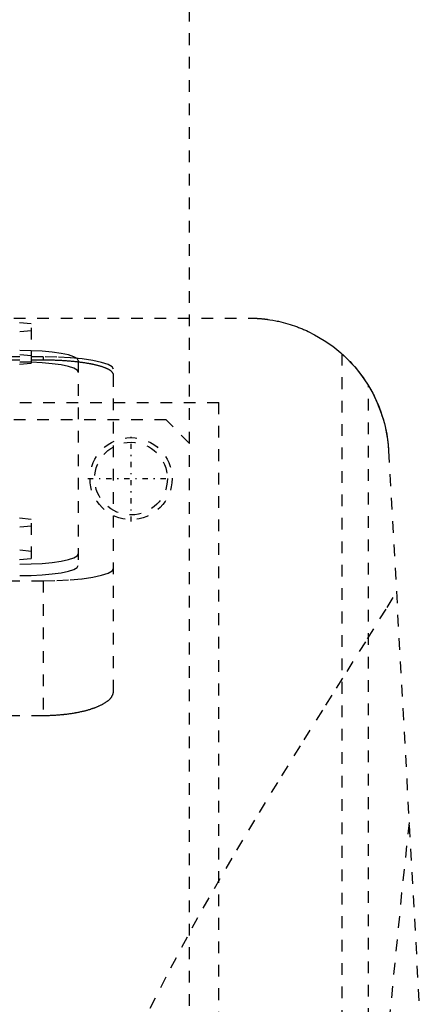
# Model space of a CAD drawing. Extents: x -125 to 125, y -136 to 719.
# Tile 10 of 12: x 31 to 65, y 260 to 344. Entities that reach past the tile are written whole.
import ezdxf

# ---------------------------------------------------------------- set-up
doc = ezdxf.new("R2010")
doc.units = 0
doc.linetypes.add('CENTER', pattern=[1.5, 0.45, -0.5, 0.05, -0.5])
doc.linetypes.add('DASHED', pattern=[2, 1, -1])
doc.layers.add('AM_3', color=7, linetype='DASHED')
doc.layers.add('AM_7', color=7, linetype='CENTER')

msp = doc.modelspace()

# ---------------------------------------------------------------- linework, layer by layer
at = {"layer": 'AM_3', "color": 6, "linetype": 'DASHED'}
for p, q in [((45, 307.8), (45, 388)), ((-50, 318.5), (50, 318.5)), ((28.5, 318.32), (31.5, 318.019)), ((31.5, 314.66), (31.5, 318.019)), ((31.5, 317.417), (28.5, 317.117)), ((32.5, 315.182), (-32.5, 315.182)), ((31.5, 315.262), (28.5, 315.563)), ((32.5, 315.182), (32.5, 314.91)), ((58, 315.444), (58, 116.6)), ((32.5, 314.91), (-32.5, 314.91)), ((28.5, 314.359), (31.5, 314.66)), ((35.5, 314.865), (35.5, 297.383)), ((38.5, 286.634), (38.5, 314.14)), ((60.267, 116.6), (60.267, 312.713)), ((-47.497, 311.3), (47.497, 311.3)), ((47.497, 218.3), (47.497, 311.3)), ((43, 309.8), (-44, 309.8)), ((45, 307.8), (43, 309.8)), ((45, 221.8), (45, 307.8)), ((61.982, 307.16), (72.484, 116.6)), ((28.5, 301.643), (31.5, 301.342)), ((31.5, 297.99), (31.5, 301.342)), ((31.5, 300.741), (28.5, 300.44)), ((31.5, 298.591), (28.5, 298.892)), ((28.5, 297.689), (31.5, 297.99)), ((-32.5, 296.081), (32.5, 296.081)), ((32.5, 296.081), (32.5, 284.586)), ((-32.5, 284.586), (32.5, 284.586))]:
    msp.add_line(p, q, dxfattribs=at)
for points in [[(35.5, 314.865), (35.404, 315.034), (35.119, 315.197), (34.657, 315.347), (34.036, 315.479), (33.278, 315.587), (32.413, 315.667), (31.475, 315.716), (30.5, 315.733)], [(38.5, 314.14), (38.385, 314.344), (38.043, 314.539), (37.489, 314.719), (36.743, 314.877), (35.833, 315.007), (34.796, 315.103), (33.671, 315.162), (32.5, 315.182)], [(35.5, 313.88), (35.404, 314.049), (35.119, 314.212), (34.657, 314.362), (34.036, 314.494), (33.278, 314.602), (32.413, 314.682), (31.475, 314.732), (30.5, 314.748)], [(30.5, 297.5), (31.475, 297.517), (32.413, 297.566), (33.278, 297.646), (34.036, 297.754), (34.657, 297.886), (35.119, 298.036), (35.404, 298.199), (35.5, 298.368)], [(30.5, 296.515), (31.475, 296.532), (32.413, 296.581), (33.278, 296.662), (34.036, 296.769), (34.657, 296.901), (35.119, 297.051), (35.404, 297.214), (35.5, 297.383)], [(32.5, 296.081), (33.671, 296.101), (34.796, 296.16), (35.833, 296.257), (36.743, 296.386), (37.489, 296.544), (38.043, 296.724), (38.385, 296.92), (38.5, 297.123)]]:
    msp.add_lwpolyline(points, dxfattribs=at)
for points in [[(50, 318.5, 0), (50.025, 318.5, 0), (50.075, 318.5, 0), (50.125, 318.499, 0), (50.15, 318.499, 0), (50.175, 318.499, 0), (50.225, 318.498, 0), (50.275, 318.497, 0), (50.324, 318.496, 0), (50.374, 318.494, 0), (50.424, 318.493, 0), (50.449, 318.492, 0), (50.473, 318.491, 0), (50.523, 318.489, 0), (50.572, 318.486, 0), (50.622, 318.484, 0), (50.671, 318.481, 0), (50.72, 318.478, 0), (50.744, 318.477, 0), (50.769, 318.475, 0), (50.817, 318.472, 0), (50.866, 318.469, 0), (50.89, 318.467, 0), (50.914, 318.465, 0), (50.962, 318.461, 0), (51.01, 318.457, 0), (51.034, 318.455, 0), (51.058, 318.453, 0), (51.106, 318.449, 0), (51.153, 318.444, 0), (51.2, 318.44, 0), (51.247, 318.435, 0), (51.293, 318.43, 0), (51.317, 318.428, 0), (51.34, 318.425, 0), (51.386, 318.42, 0), (51.432, 318.414, 0), (51.478, 318.409, 0), (51.523, 318.403, 0), (51.568, 318.397, 0), (51.59, 318.394, 0), (51.613, 318.391, 0), (51.657, 318.385, 0), (51.701, 318.379, 0), (51.854, 318.356, 0), (52.106, 318.314, 0), (52.346, 318.268, 0), (52.462, 318.245, 0), (52.573, 318.221, 0), (52.786, 318.172, 0), (52.99, 318.122, 0), (53.189, 318.069, 0), (53.383, 318.013, 0), (53.573, 317.956, 0), (53.666, 317.926, 0), (53.759, 317.896, 0), (53.942, 317.834, 0), (54.121, 317.77, 0), (54.209, 317.738, 0), (54.296, 317.705, 0), (54.469, 317.637, 0), (54.638, 317.568, 0), (54.721, 317.532, 0), (54.804, 317.497, 0), (54.967, 317.424, 0), (55.127, 317.35, 0), (55.663, 317.08, 0), (56.494, 316.591, 0), (57.217, 316.087, 0), (57.89, 315.541, 0), (58.525, 314.945, 0), (58.827, 314.629, 0), (59.119, 314.3, 0), (59.669, 313.607, 0), (60.172, 312.867, 0), (60.622, 312.083, 0), (61.016, 311.258, 0), (61.35, 310.396, 0), (61.493, 309.953, 0), (61.618, 309.502, 0), (61.818, 308.58, 0), (61.946, 307.638, 0), (61.982, 307.16, 0)], [(58, 315.444, 0), (58.002, 315.442, 0), (58.019, 315.427, 0), (58.053, 315.397, 0), (58.077, 315.375, 0), (58.105, 315.349, 0), (58.175, 315.284, 0), (58.263, 315.202, 0), (58.366, 315.103, 0), (58.485, 314.986, 0), (58.617, 314.852, 0), (58.687, 314.779, 0), (58.759, 314.702, 0), (58.91, 314.538, 0), (59.067, 314.36, 0), (59.237, 314.16, 0), (59.419, 313.935, 0), (59.609, 313.688, 0), (59.706, 313.557, 0), (59.802, 313.422, 0), (59.993, 313.143, 0), (60.178, 312.857, 0), (60.267, 312.713, 0)], [(38.5, 313.644, 0), (38.5, 313.653, 0), (38.499, 313.671, 0), (38.496, 313.689, 0), (38.495, 313.699, 0), (38.493, 313.708, 0), (38.488, 313.726, 0), (38.482, 313.744, 0), (38.475, 313.762, 0), (38.466, 313.781, 0), (38.456, 313.799, 0), (38.451, 313.808, 0), (38.445, 313.818, 0), (38.433, 313.836, 0), (38.419, 313.854, 0), (38.404, 313.873, 0), (38.388, 313.891, 0), (38.371, 313.909, 0), (38.361, 313.919, 0), (38.352, 313.928, 0), (38.332, 313.946, 0), (38.31, 313.964, 0), (38.299, 313.973, 0), (38.288, 313.982, 0), (38.264, 314, 0), (38.238, 314.018, 0), (38.225, 314.027, 0), (38.212, 314.036, 0), (38.184, 314.054, 0), (38.155, 314.072, 0), (38.125, 314.09, 0), (38.093, 314.107, 0), (38.06, 314.125, 0), (38.044, 314.134, 0), (38.026, 314.142, 0), (37.991, 314.16, 0), (37.955, 314.177, 0), (37.917, 314.194, 0), (37.878, 314.211, 0), (37.839, 314.227, 0), (37.818, 314.236, 0), (37.797, 314.244, 0), (37.755, 314.26, 0), (37.712, 314.277, 0), (37.668, 314.293, 0), (37.622, 314.309, 0), (37.576, 314.325, 0), (37.552, 314.332, 0), (37.528, 314.34, 0), (37.48, 314.356, 0), (37.43, 314.371, 0), (37.38, 314.386, 0), (37.329, 314.401, 0), (37.277, 314.415, 0), (37.25, 314.423, 0), (37.224, 314.43, 0), (37.17, 314.444, 0), (37.115, 314.458, 0), (37.06, 314.472, 0), (37.004, 314.485, 0), (36.947, 314.499, 0), (36.918, 314.505, 0), (36.89, 314.512, 0), (36.832, 314.525, 0), (36.773, 314.537, 0), (36.743, 314.544, 0), (36.714, 314.55, 0), (36.653, 314.562, 0), (36.592, 314.574, 0), (36.561, 314.58, 0), (36.529, 314.586, 0), (36.466, 314.598, 0), (36.401, 314.61, 0), (36.336, 314.621, 0), (36.269, 314.633, 0), (36.201, 314.644, 0), (36.167, 314.65, 0), (36.133, 314.655, 0), (36.063, 314.666, 0), (35.992, 314.677, 0), (35.921, 314.687, 0), (35.849, 314.697, 0), (35.775, 314.708, 0), (35.738, 314.713, 0), (35.701, 314.718, 0), (35.626, 314.727, 0), (35.551, 314.737, 0), (35.474, 314.746, 0), (35.397, 314.755, 0), (35.319, 314.764, 0), (35.28, 314.768, 0), (35.24, 314.772, 0), (35.161, 314.781, 0), (35.081, 314.789, 0), (35.001, 314.796, 0), (34.919, 314.804, 0), (34.838, 314.811, 0), (34.797, 314.815, 0), (34.756, 314.818, 0), (34.673, 314.825, 0), (34.59, 314.832, 0), (34.506, 314.838, 0), (34.422, 314.844, 0), (34.338, 314.85, 0), (34.296, 314.853, 0), (34.253, 314.855, 0), (34.168, 314.861, 0), (34.083, 314.866, 0), (34.04, 314.868, 0), (33.998, 314.87, 0), (33.912, 314.875, 0), (33.826, 314.879, 0), (33.783, 314.881, 0), (33.74, 314.883, 0), (33.654, 314.887, 0), (33.568, 314.89, 0), (33.482, 314.893, 0), (33.396, 314.896, 0), (33.309, 314.898, 0), (33.266, 314.9, 0), (33.223, 314.901, 0), (33.137, 314.903, 0), (33.052, 314.904, 0), (32.966, 314.906, 0), (32.881, 314.907, 0), (32.795, 314.908, 0), (32.753, 314.909, 0), (32.711, 314.909, 0), (32.626, 314.909, 0), (32.542, 314.91, 0), (32.5, 314.91, 0)], [(60.267, 312.713, 0), (60.35, 312.572, 0), (60.511, 312.289, 0), (60.665, 312.001, 0), (60.738, 311.856, 0), (60.81, 311.709, 0), (60.948, 311.414, 0), (61.077, 311.115, 0), (61.199, 310.812, 0), (61.312, 310.506, 0), (61.416, 310.197, 0), (61.465, 310.042, 0), (61.512, 309.886, 0), (61.6, 309.572, 0), (61.679, 309.255, 0), (61.75, 308.937, 0), (61.812, 308.617, 0), (61.865, 308.295, 0), (61.888, 308.134, 0), (61.909, 307.972, 0), (61.945, 307.648, 0), (61.972, 307.323, 0), (61.982, 307.16, 0)], [(41.63, 259.599, 0), (43.392, 263.06, 0), (45.227, 266.464, 0), (46.165, 268.143, 0), (47.112, 269.808, 0), (49.027, 273.088, 0), (50.953, 276.298, 0), (52.872, 279.435, 0), (54.769, 282.491, 0), (56.627, 285.461, 0), (57.538, 286.912, 0), (58.435, 288.339, 0), (60.178, 291.119, 0), (61.845, 293.794, 0), (62.647, 295.09, 0)], [(32.5, 284.586, 0), (32.542, 284.586, 0), (32.627, 284.587, 0), (32.712, 284.587, 0), (32.755, 284.588, 0), (32.797, 284.589, 0), (32.883, 284.59, 0), (32.969, 284.593, 0), (33.055, 284.595, 0), (33.142, 284.598, 0), (33.228, 284.601, 0), (33.271, 284.603, 0), (33.315, 284.605, 0), (33.401, 284.61, 0), (33.488, 284.614, 0), (33.575, 284.62, 0), (33.661, 284.625, 0), (33.748, 284.631, 0), (33.791, 284.635, 0), (33.834, 284.638, 0), (33.92, 284.645, 0), (34.007, 284.653, 0), (34.05, 284.656, 0), (34.092, 284.66, 0), (34.178, 284.669, 0), (34.263, 284.678, 0), (34.306, 284.682, 0), (34.348, 284.687, 0), (34.433, 284.697, 0), (34.517, 284.707, 0), (34.601, 284.717, 0), (34.685, 284.728, 0), (34.768, 284.74, 0), (34.809, 284.746, 0), (34.85, 284.751, 0), (34.932, 284.764, 0), (35.013, 284.776, 0), (35.094, 284.789, 0), (35.174, 284.803, 0), (35.253, 284.817, 0), (35.293, 284.824, 0), (35.332, 284.831, 0), (35.41, 284.846, 0), (35.488, 284.861, 0), (35.564, 284.876, 0), (35.64, 284.892, 0), (35.715, 284.908, 0), (35.752, 284.916, 0), (35.789, 284.924, 0), (35.862, 284.941, 0), (35.935, 284.958, 0), (36.006, 284.976, 0), (36.077, 284.993, 0), (36.146, 285.011, 0), (36.181, 285.021, 0), (36.215, 285.03, 0), (36.282, 285.048, 0), (36.349, 285.067, 0), (36.414, 285.086, 0), (36.479, 285.106, 0), (36.542, 285.125, 0), (36.574, 285.135, 0), (36.605, 285.145, 0), (36.666, 285.165, 0), (36.726, 285.185, 0), (36.755, 285.195, 0), (36.785, 285.205, 0), (36.843, 285.226, 0), (36.901, 285.247, 0), (36.93, 285.258, 0), (36.959, 285.269, 0), (37.015, 285.291, 0), (37.071, 285.313, 0), (37.126, 285.335, 0), (37.181, 285.358, 0), (37.234, 285.381, 0), (37.261, 285.393, 0), (37.287, 285.405, 0), (37.339, 285.429, 0), (37.39, 285.453, 0), (37.44, 285.477, 0), (37.489, 285.502, 0), (37.537, 285.527, 0), (37.561, 285.54, 0), (37.584, 285.552, 0), (37.63, 285.578, 0), (37.675, 285.604, 0), (37.719, 285.63, 0), (37.762, 285.656, 0), (37.804, 285.682, 0), (37.825, 285.696, 0), (37.845, 285.709, 0), (37.885, 285.736, 0), (37.923, 285.763, 0), (37.96, 285.791, 0), (37.996, 285.818, 0), (38.031, 285.846, 0), (38.048, 285.86, 0), (38.065, 285.874, 0), (38.097, 285.902, 0), (38.129, 285.93, 0), (38.159, 285.958, 0), (38.188, 285.987, 0), (38.215, 286.015, 0), (38.228, 286.029, 0), (38.241, 286.044, 0), (38.266, 286.073, 0), (38.29, 286.101, 0), (38.301, 286.116, 0), (38.312, 286.13, 0), (38.334, 286.159, 0), (38.353, 286.188, 0), (38.363, 286.203, 0), (38.372, 286.217, 0), (38.389, 286.246, 0), (38.405, 286.275, 0), (38.42, 286.304, 0), (38.434, 286.333, 0), (38.446, 286.362, 0), (38.452, 286.377, 0), (38.457, 286.391, 0), (38.466, 286.42, 0), (38.475, 286.449, 0), (38.482, 286.478, 0), (38.488, 286.506, 0), (38.493, 286.535, 0), (38.495, 286.549, 0), (38.496, 286.563, 0), (38.499, 286.592, 0), (38.5, 286.62, 0), (38.5, 286.634, 0)], [(63.73, 275.445, 0), (63.093, 269.445, 0), (61.836, 256.583, 0), (60.603, 242.589, 0), (59.995, 235.173, 0)]]:
    msp.add_polyline3d(points, dxfattribs=at)
for radius in [3.5, 3.1]:
    msp.add_circle((40, 304.8), radius, dxfattribs=at)
at = {"layer": 'AM_7', "color": 4, "linetype": 'CENTER'}
for p, q in [((40, 301.125), (40, 308.475)), ((36.325, 304.8), (43.675, 304.8))]:
    msp.add_line(p, q, dxfattribs=at)

doc.saveas('drawing.dxf')
